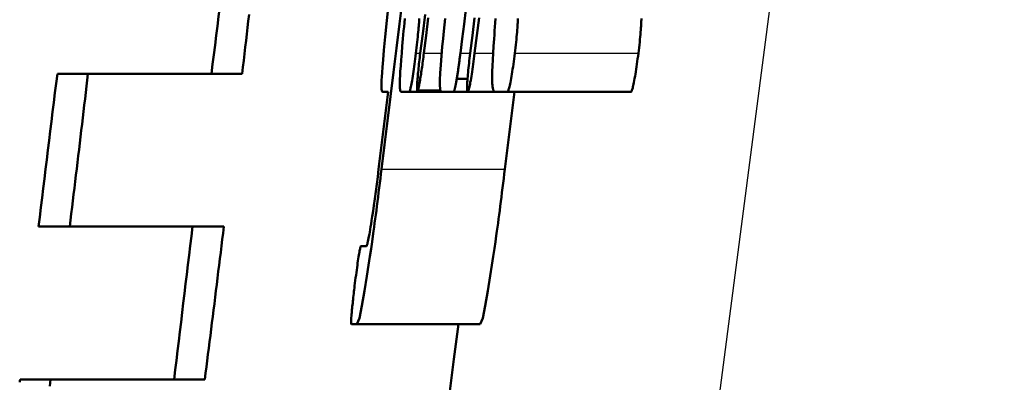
# Model space of a CAD drawing. Header units: millimetres. Extents: x 185 to 1856, y 145 to 1263.
# Tile 24 of 69: x 676.28 to 679.5, y 1133.67 to 1134.86. Entities that reach past the tile are written whole.
import ezdxf

# ---------------------------------------------------------------- set-up
doc = ezdxf.new("R2010")
doc.units = ezdxf.units.MM
doc.header["$LTSCALE"] = 5
doc.layers.add('Sichtbare Kanten(DIN)', color=7, linetype='Continuous', lineweight=50)
doc.layers.add('Sichtbare tangentiale Kanten(DIN)', color=3, linetype='Continuous', lineweight=25)

msp = doc.modelspace()

# ---------------------------------------------------------------- linework, layer by layer
at = {"layer": 'Sichtbare Kanten(DIN)'}
for p, q in [((676.4071, 1134.6818), (676.5073, 1134.6818)), ((676.5073, 1134.6818), (677.0113, 1134.6818)), ((677.713, 1134.6656), (677.7482, 1134.6656)), ((677.5842, 1134.6269), (677.6592, 1134.6269)), ((677.4888, 1134.6231), (677.4575, 1134.3696)), ((677.4888, 1134.6231), (677.4702, 1134.6231)), ((677.558, 1134.6231), (677.531, 1134.6231)), ((677.558, 1134.6231), (677.6615, 1134.6231)), ((677.7023, 1134.6231), (677.6615, 1134.6231)), ((677.7023, 1134.6231), (677.7485, 1134.6231)), ((677.7485, 1134.6231), (677.8376, 1134.6231)), ((677.8787, 1134.6231), (677.8376, 1134.6231)), ((677.9016, 1134.6231), (677.8703, 1134.3696)), ((677.8787, 1134.6231), (678.2827, 1134.6231)), ((676.4476, 1134.1818), (676.3457, 1134.1818)), ((676.4476, 1134.1818), (676.9515, 1134.1818)), ((677.3994, 1134.1182), (677.4173, 1134.1182)), ((677.3861, 1133.8628), (677.3683, 1133.8628)), ((677.3861, 1133.8628), (677.7893, 1133.8628)), ((676.2851, 1133.6818), (676.3852, 1133.6818)), ((676.3852, 1133.6818), (676.8891, 1133.6818))]:
    msp.add_line(p, q, dxfattribs=at)
at = {"layer": 'Sichtbare Kanten(DIN)', "flags": 128}
for points in [[(677.4908, 1134.9188), (677.4842, 1134.8562), (677.4788, 1134.8026), (677.4747, 1134.7589), (677.472, 1134.7273), (677.4701, 1134.704), (677.4687, 1134.6857), (677.4678, 1134.6717), (677.4672, 1134.6613), (677.467, 1134.654), (677.4668, 1134.6486), (677.4668, 1134.644), (677.4668, 1134.64), (677.4669, 1134.6364), (677.4671, 1134.6333), (677.4673, 1134.6307), (677.4676, 1134.6285), (677.4679, 1134.6268), (677.4683, 1134.6254), (677.4687, 1134.6243), (677.4692, 1134.6236), (677.4697, 1134.6232), (677.4702, 1134.6231)], [(677.467, 1134.3696), (677.4767, 1134.4489), (677.4865, 1134.5282), (677.4963, 1134.6075), (677.5061, 1134.6868), (677.516, 1134.7661), (677.5259, 1134.8454), (677.5357, 1134.9247)], [(677.7248, 1134.7488), (677.7307, 1134.7964), (677.7367, 1134.8441), (677.7426, 1134.8917)], [(677.0113, 1134.6818), (677.0138, 1134.7036), (677.0164, 1134.7254), (677.0189, 1134.7471), (677.0214, 1134.7687), (677.0239, 1134.7902), (677.0263, 1134.8117), (677.0288, 1134.833), (677.0313, 1134.8543), (677.0337, 1134.8755)], [(677.5432, 1134.8627), (677.5418, 1134.8489), (677.5405, 1134.8354), (677.5392, 1134.8221), (677.538, 1134.8092), (677.5369, 1134.7965), (677.5358, 1134.7841), (677.5347, 1134.772)], [(677.5791, 1134.7488), (677.5803, 1134.758), (677.5813, 1134.7671), (677.5824, 1134.7761), (677.5834, 1134.785), (677.5844, 1134.7937), (677.5853, 1134.8022), (677.5861, 1134.8104), (677.5869, 1134.818), (677.5875, 1134.8251), (677.5881, 1134.8317), (677.5887, 1134.8379), (677.5891, 1134.8436), (677.5895, 1134.8489), (677.5899, 1134.8538), (677.5902, 1134.8584), (677.5904, 1134.8625)], [(677.6094, 1134.8758), (677.6015, 1134.8123), (677.5936, 1134.7488)], [(677.6053, 1134.7488), (677.6126, 1134.8071), (677.6198, 1134.8653)], [(677.6745, 1134.8627), (677.6724, 1134.842), (677.6704, 1134.8215), (677.6682, 1134.7977), (677.6656, 1134.77), (677.6631, 1134.7405), (677.6608, 1134.7109), (677.6591, 1134.6842), (677.6581, 1134.6619), (677.6579, 1134.6444), (677.6584, 1134.6322), (677.6597, 1134.6253), (677.6615, 1134.6231)], [(677.7713, 1134.8653), (677.7641, 1134.8071), (677.7568, 1134.7488)], [(677.7714, 1134.7488), (677.7787, 1134.8071), (677.7859, 1134.8653)], [(677.8401, 1134.8628), (677.8389, 1134.8489), (677.8378, 1134.8354), (677.8368, 1134.8221), (677.8358, 1134.8092), (677.8348, 1134.7965), (677.834, 1134.7841), (677.8332, 1134.772)], [(677.9027, 1134.7488), (677.9038, 1134.758), (677.9049, 1134.7671), (677.9059, 1134.7762), (677.9069, 1134.7851), (677.9078, 1134.7938), (677.9086, 1134.8024), (677.9094, 1134.8105), (677.91, 1134.8182), (677.9106, 1134.8253), (677.9111, 1134.8319), (677.9115, 1134.838), (677.9118, 1134.8437), (677.9121, 1134.849), (677.9123, 1134.8539), (677.9124, 1134.8585), (677.9125, 1134.8626)], [(678.3165, 1134.8626), (678.3164, 1134.8585), (678.3162, 1134.8539), (678.316, 1134.849), (678.3158, 1134.8437), (678.3154, 1134.838), (678.315, 1134.8319), (678.3146, 1134.8253), (678.314, 1134.8182), (678.3133, 1134.8105), (678.3126, 1134.8024), (678.3118, 1134.7938), (678.3109, 1134.7851), (678.3099, 1134.7762), (678.3088, 1134.7671), (678.3078, 1134.758), (678.3066, 1134.7488)], [(677.5347, 1134.772), (677.5328, 1134.7493), (677.5311, 1134.7277), (677.5296, 1134.7074), (677.5284, 1134.6894), (677.5276, 1134.6755), (677.5271, 1134.6653), (677.5269, 1134.6581), (677.5268, 1134.6532), (677.5267, 1134.6491), (677.5267, 1134.6453), (677.5268, 1134.6419), (677.5269, 1134.6388), (677.527, 1134.6361), (677.5272, 1134.6336), (677.5275, 1134.6314), (677.5277, 1134.6295), (677.528, 1134.6279), (677.5284, 1134.6266), (677.5288, 1134.6254), (677.5292, 1134.6245), (677.5296, 1134.6239), (677.53, 1134.6234), (677.5305, 1134.6231), (677.531, 1134.6231)], [(677.8332, 1134.772), (677.8318, 1134.7493), (677.8306, 1134.7277), (677.8297, 1134.7074), (677.8291, 1134.6894), (677.8288, 1134.6755), (677.8287, 1134.6652), (677.8288, 1134.6581), (677.829, 1134.6532), (677.8292, 1134.6491), (677.8295, 1134.6453), (677.8298, 1134.6419), (677.8302, 1134.6388), (677.8306, 1134.6361), (677.8311, 1134.6336), (677.8316, 1134.6314), (677.8321, 1134.6295), (677.8327, 1134.6279), (677.8333, 1134.6266), (677.834, 1134.6254), (677.8346, 1134.6245), (677.8353, 1134.6239), (677.8361, 1134.6234), (677.8368, 1134.6231), (677.8376, 1134.6231)], [(677.558, 1134.6231), (677.5583, 1134.6232), (677.5587, 1134.6238), (677.5592, 1134.6247), (677.5597, 1134.6261), (677.5602, 1134.6279), (677.5608, 1134.6301), (677.5614, 1134.6328), (677.5621, 1134.6359), (677.5629, 1134.6396), (677.5637, 1134.6439), (677.5646, 1134.6487), (677.5656, 1134.6542), (677.5666, 1134.6603), (677.5677, 1134.6669), (677.5688, 1134.6739), (677.5699, 1134.6812), (677.5711, 1134.6888), (677.5722, 1134.6969), (677.5734, 1134.7052), (677.5746, 1134.7137), (677.5757, 1134.7223), (677.5769, 1134.731), (677.578, 1134.7399), (677.5791, 1134.7488)], [(677.5936, 1134.7488), (677.5927, 1134.7417), (677.5919, 1134.7346), (677.591, 1134.7275), (677.5902, 1134.7205), (677.5894, 1134.7136), (677.5887, 1134.7068), (677.588, 1134.7001), (677.5873, 1134.6936), (677.5867, 1134.6874), (677.5861, 1134.6815), (677.5856, 1134.6758), (677.5852, 1134.6704), (677.5847, 1134.6652), (677.5844, 1134.6602), (677.584, 1134.6551), (677.5837, 1134.65), (677.5834, 1134.645), (677.5832, 1134.6404), (677.5831, 1134.6362), (677.5831, 1134.6328), (677.5833, 1134.6302), (677.5835, 1134.6284), (677.5838, 1134.6273), (677.5842, 1134.6269)], [(677.5842, 1134.6269), (677.5849, 1134.6274), (677.5856, 1134.6288), (677.5865, 1134.6313), (677.5875, 1134.6349), (677.5886, 1134.6396), (677.5897, 1134.645), (677.5909, 1134.6508), (677.5919, 1134.6566), (677.5929, 1134.662), (677.5937, 1134.6669), (677.5945, 1134.6716), (677.5953, 1134.6766), (677.5961, 1134.6818), (677.597, 1134.6872), (677.5978, 1134.6928), (677.5986, 1134.6986), (677.5995, 1134.7046), (677.6004, 1134.7107), (677.6012, 1134.7169), (677.602, 1134.7231), (677.6029, 1134.7295), (677.6037, 1134.7359), (677.6045, 1134.7423), (677.6053, 1134.7488)], [(677.713, 1134.6656), (677.7135, 1134.6687), (677.714, 1134.6717), (677.7145, 1134.6748), (677.715, 1134.678), (677.7155, 1134.6812), (677.716, 1134.6845), (677.7165, 1134.6878), (677.717, 1134.6911), (677.7175, 1134.6945), (677.718, 1134.6979), (677.7185, 1134.7014), (677.719, 1134.705), (677.7195, 1134.7085), (677.72, 1134.7121), (677.7205, 1134.7157), (677.721, 1134.7193), (677.7215, 1134.7229), (677.722, 1134.7266), (677.7224, 1134.7303), (677.7229, 1134.7339), (677.7234, 1134.7376), (677.7239, 1134.7413), (677.7243, 1134.7451), (677.7248, 1134.7488)], [(677.7568, 1134.7488), (677.7558, 1134.7407), (677.7549, 1134.7326), (677.7539, 1134.7246), (677.753, 1134.7166), (677.7522, 1134.7088), (677.7514, 1134.7011), (677.7506, 1134.6936), (677.7499, 1134.6864), (677.7493, 1134.6794), (677.7487, 1134.6728), (677.7482, 1134.6663), (677.7478, 1134.6602), (677.7474, 1134.6543), (677.7471, 1134.6488), (677.7469, 1134.6439), (677.7468, 1134.6394), (677.7467, 1134.6355), (677.7467, 1134.632), (677.7468, 1134.6292), (677.747, 1134.6269), (677.7473, 1134.6252), (677.7476, 1134.624), (677.748, 1134.6233), (677.7485, 1134.6231)], [(677.7485, 1134.6231), (677.7489, 1134.6232), (677.7494, 1134.6238), (677.75, 1134.6247), (677.7506, 1134.626), (677.7512, 1134.6278), (677.7519, 1134.63), (677.7526, 1134.6326), (677.7534, 1134.6358), (677.7543, 1134.6394), (677.7552, 1134.6437), (677.7562, 1134.6485), (677.7572, 1134.6539), (677.7584, 1134.66), (677.7595, 1134.6666), (677.7607, 1134.6736), (677.7619, 1134.6809), (677.7631, 1134.6886), (677.7644, 1134.6967), (677.7656, 1134.705), (677.7668, 1134.7135), (677.768, 1134.7222), (677.7691, 1134.731), (677.7703, 1134.7398), (677.7714, 1134.7488)], [(677.8787, 1134.6231), (677.8792, 1134.6232), (677.8798, 1134.6238), (677.8804, 1134.6247), (677.881, 1134.626), (677.8817, 1134.6278), (677.8825, 1134.6299), (677.8833, 1134.6326), (677.8841, 1134.6357), (677.885, 1134.6393), (677.886, 1134.6436), (677.887, 1134.6484), (677.8881, 1134.6538), (677.8893, 1134.6599), (677.8905, 1134.6665), (677.8918, 1134.6735), (677.893, 1134.6808), (677.8943, 1134.6885), (677.8955, 1134.6966), (677.8968, 1134.7049), (677.898, 1134.7135), (677.8992, 1134.7221), (677.9004, 1134.7309), (677.9015, 1134.7398), (677.9027, 1134.7488)], [(678.3066, 1134.7488), (678.3055, 1134.7398), (678.3043, 1134.7309), (678.3032, 1134.7221), (678.302, 1134.7135), (678.3007, 1134.7049), (678.2995, 1134.6966), (678.2982, 1134.6885), (678.297, 1134.6808), (678.2957, 1134.6735), (678.2945, 1134.6665), (678.2933, 1134.6599), (678.2921, 1134.6538), (678.291, 1134.6483), (678.2899, 1134.6435), (678.289, 1134.6393), (678.2881, 1134.6357), (678.2872, 1134.6326), (678.2864, 1134.6299), (678.2857, 1134.6278), (678.285, 1134.626), (678.2843, 1134.6247), (678.2837, 1134.6238), (678.2832, 1134.6232), (678.2827, 1134.6231)], [(676.4476, 1134.1818), (676.4502, 1134.2029), (676.4528, 1134.2239), (676.4553, 1134.245), (676.4579, 1134.266), (676.4604, 1134.287), (676.4629, 1134.308), (676.4655, 1134.329), (676.468, 1134.35), (676.4705, 1134.371), (676.473, 1134.3919), (676.4755, 1134.4129), (676.478, 1134.4338), (676.4805, 1134.4547), (676.483, 1134.4755), (676.4855, 1134.4963), (676.4879, 1134.5171), (676.4904, 1134.5378), (676.4928, 1134.5585), (676.4953, 1134.5792), (676.4977, 1134.5998), (676.5001, 1134.6204), (676.5025, 1134.6409), (676.5049, 1134.6614), (676.5073, 1134.6818)], [(677.7023, 1134.6231), (677.7025, 1134.6231), (677.7028, 1134.6233), (677.7031, 1134.6236), (677.7034, 1134.6241), (677.7037, 1134.6247), (677.7041, 1134.6254), (677.7045, 1134.6263), (677.7048, 1134.6274), (677.7052, 1134.6286), (677.7057, 1134.63), (677.7061, 1134.6315), (677.7065, 1134.6333), (677.707, 1134.6351), (677.7075, 1134.6372), (677.708, 1134.6394), (677.7085, 1134.6417), (677.709, 1134.6442), (677.7095, 1134.6469), (677.7101, 1134.6497), (677.7107, 1134.6526), (677.7112, 1134.6557), (677.7118, 1134.6588), (677.7124, 1134.6622), (677.713, 1134.6656)], [(677.3861, 1133.8628), (677.3946, 1133.8821), (677.4031, 1133.9231), (677.4115, 1133.9719), (677.4193, 1134.0201), (677.4247, 1134.0555), (677.429, 1134.0839), (677.4328, 1134.1094), (677.436, 1134.1319), (677.4388, 1134.1511), (677.4409, 1134.1669), (677.4427, 1134.18), (677.4445, 1134.1932), (677.4463, 1134.2068), (677.4481, 1134.2206), (677.45, 1134.2347), (677.4518, 1134.2491), (677.4537, 1134.2637), (677.4556, 1134.2785), (677.4575, 1134.2934), (677.4594, 1134.3085), (677.4613, 1134.3237), (677.4632, 1134.339), (677.4651, 1134.3543), (677.467, 1134.3696)], [(677.4575, 1134.3696), (677.4544, 1134.3449), (677.4513, 1134.3205), (677.4481, 1134.2966), (677.445, 1134.2732), (677.4419, 1134.2512), (677.4391, 1134.2319), (677.4367, 1134.2154), (677.4345, 1134.2016), (677.4328, 1134.1904), (677.4313, 1134.181), (677.4298, 1134.1723), (677.4284, 1134.1642), (677.4271, 1134.1568), (677.4259, 1134.1499), (677.4247, 1134.1437), (677.4235, 1134.1381), (677.4225, 1134.1332), (677.4215, 1134.1291), (677.4206, 1134.1256), (677.4198, 1134.1229), (677.419, 1134.1208), (677.4184, 1134.1193), (677.4178, 1134.1184), (677.4173, 1134.1182)], [(677.8703, 1134.3696), (677.8684, 1134.3543), (677.8665, 1134.339), (677.8646, 1134.3237), (677.8627, 1134.3086), (677.8608, 1134.2935), (677.8589, 1134.2786), (677.857, 1134.2638), (677.8551, 1134.2492), (677.8533, 1134.2349), (677.8514, 1134.2208), (677.8496, 1134.207), (677.8478, 1134.1934), (677.846, 1134.1802), (677.8442, 1134.1671), (677.8421, 1134.1514), (677.8394, 1134.1322), (677.8361, 1134.1098), (677.8324, 1134.0843), (677.8281, 1134.056), (677.8226, 1134.0206), (677.8148, 1133.9722), (677.8063, 1133.9232), (677.7978, 1133.882), (677.7893, 1133.8628)], [(676.8891, 1133.6818), (676.8917, 1133.7022), (676.8943, 1133.7227), (676.8969, 1133.7432), (676.8995, 1133.7638), (676.9021, 1133.7844), (676.9047, 1133.8051), (676.9073, 1133.8258), (676.9099, 1133.8465), (676.9126, 1133.8673), (676.9152, 1133.8881), (676.9178, 1133.9089), (676.9204, 1133.9298), (676.923, 1133.9507), (676.9256, 1133.9716), (676.9282, 1133.9926), (676.9308, 1134.0136), (676.9334, 1134.0346), (676.936, 1134.0556), (676.9386, 1134.0766), (676.9412, 1134.0976), (676.9438, 1134.1187), (676.9464, 1134.1397), (676.949, 1134.1608), (676.9515, 1134.1818)], [(677.3994, 1134.1182), (677.3991, 1134.1179), (677.3987, 1134.1173), (677.3983, 1134.1161), (677.3978, 1134.1144), (677.3973, 1134.1122), (677.3967, 1134.1095), (677.396, 1134.1063), (677.3953, 1134.1026), (677.3946, 1134.0984), (677.3938, 1134.0936), (677.3929, 1134.0884), (677.392, 1134.0826), (677.391, 1134.0763), (677.39, 1134.0696), (677.3889, 1134.0627), (677.3879, 1134.0554), (677.3868, 1134.0478), (677.3857, 1134.0398), (677.3846, 1134.0316), (677.3835, 1134.0232), (677.3824, 1134.0147), (677.3813, 1134.0061), (677.3802, 1133.9974), (677.3791, 1133.9885)], [(677.3791, 1133.9885), (677.3784, 1133.982), (677.3776, 1133.9755), (677.3768, 1133.9691), (677.3761, 1133.9627), (677.3753, 1133.9563), (677.3746, 1133.95), (677.3739, 1133.9438), (677.3733, 1133.9377), (677.3726, 1133.9318), (677.372, 1133.926), (677.3714, 1133.9204), (677.3709, 1133.9151), (677.3704, 1133.9099), (677.37, 1133.905), (677.3696, 1133.9003), (677.3691, 1133.8953), (677.3687, 1133.8896), (677.3682, 1133.8836), (677.3679, 1133.8777), (677.3676, 1133.8723), (677.3675, 1133.868), (677.3676, 1133.8651), (677.3679, 1133.8634), (677.3683, 1133.8628)], [(677.6891, 1133.6347), (677.7036, 1133.748), (677.7182, 1133.8628)], [(676.3825, 1133.66), (676.3852, 1133.6818)]]:
    msp.add_lwpolyline(points, dxfattribs=at)
at = {"layer": 'Sichtbare Kanten(DIN)'}
for radius, start, end in [(320.8, 172.853175, 172.943167), (321.3, 172.954205, 173.044037), (320.8, 173.033142, 173.123099), (321.3, 173.133852, 173.13552)]:
    msp.add_arc((995.2808, 1095.2703), radius, start, end, dxfattribs=at)
at = {"layer": 'Sichtbare tangentiale Kanten(DIN)'}
for p, q in [((677.5791, 1134.7488), (677.5936, 1134.7488)), ((677.6053, 1134.7488), (677.6638, 1134.7488)), ((677.7248, 1134.7488), (677.7568, 1134.7488)), ((677.7714, 1134.7488), (677.8318, 1134.7488)), ((677.9027, 1134.7488), (678.3066, 1134.7488)), ((677.467, 1134.3696), (677.8703, 1134.3696))]:
    msp.add_line(p, q, dxfattribs=at)
at = {"layer": 'Sichtbare tangentiale Kanten(DIN)', "flags": 128}
msp.add_lwpolyline([(683.7243, 1163.1836), (683.1864, 1160.7041), (682.667, 1158.2214), (682.1661, 1155.7356), (681.6839, 1153.2471), (681.2207, 1150.7561), (680.7766, 1148.2627), (680.3517, 1145.7659), (679.9459, 1143.2651), (679.5595, 1140.7606), (679.1927, 1138.2525), (678.8456, 1135.7412), (678.5186, 1133.2266), (678.2116, 1130.7091), (677.925, 1128.1889), (677.6589, 1125.666), (677.4134, 1123.1408)], dxfattribs=at)

doc.saveas('drawing.dxf')
